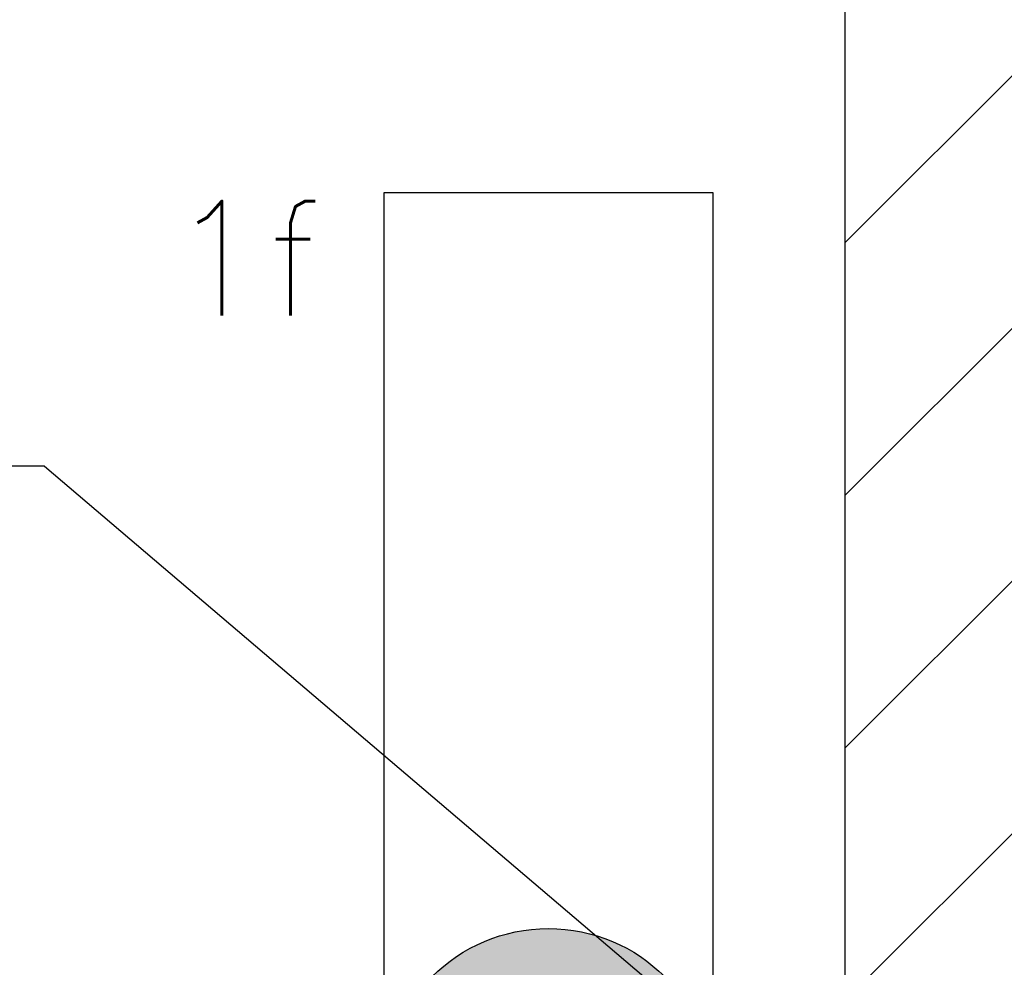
# Model space of a CAD drawing. Extents: x -118.2 to -44.5, y -40.2 to 1.8.
# Tile 37 of 56: x -81.28 to -80.591, y -19.809 to -19.146. Entities that reach past the tile are written whole.
import ezdxf
from ezdxf.enums import TextEntityAlignment as Align

# ---------------------------------------------------------------- set-up
doc = ezdxf.new("R2010")
doc.units = 0
doc.header["$MEASUREMENT"] = 0
for name, color, linetype in [('calha', 150, 'Continuous'), ('ILUMINACAO', 1, 'Continuous'), ('LINHA', 40, 'Continuous')]:
    doc.layers.add(name, color=color, linetype=linetype)
doc.styles.add('ROMANS', font='romans')

# ---------------------------------------------------------------- blocks, each defined once
blk = doc.blocks.new('LF4X408')
for p, q in [((-630, 115), (630, 115)), ((-630, -115), (-630, 115)), ((630, -115), (-630, -115))]:
    blk.add_line(p, q)
blk.add_circle((0, 0), 115)
at = {"style": 'ROMANS', "flags": 8}
for tag, p in [('009', (590.93, 199.27)), ('001', (-623.95, -200.38))]:
    blk.add_attdef(tag, text='', height=80, dxfattribs=at).set_placement(p, align=Align.MIDDLE_CENTER)
blk.add_attdef('020', text='', height=80, dxfattribs=at).set_placement((565.71, -164.11), align=Align.TOP_LEFT)

msp = doc.modelspace()

# ---------------------------------------------------------------- hatches: boundary and pattern name
at = {"layer": 'calha'}
h = msp.add_hatch(dxfattribs=at)
h.set_pattern_fill('ANSI31', color=256, style=0)
h.set_pattern_definition([(45, (-92.47007, 71.10702), (-0.08838835, 0.08838835), [])])
h.paths.add_polyline_path([(-80.70212, -11.82103), (-80.55212, -11.82103), (-80.55212, -8.52695), (-80.70212, -8.52695)])
h.paths.add_polyline_path([(-80.55212, -12.25696), (-80.70212, -12.25696), (-80.70212, -27.37695), (-80.55212, -27.37695)])
at = {"layer": 'ILUMINACAO'}
h = msp.add_hatch(color=256, dxfattribs=at)
edge = h.paths.add_edge_path()
edge.add_line((-80.79469, -19.26695), (-80.79469, -20.52695))
edge = h.paths.add_edge_path()
edge.add_line((-80.79469, -20.52695), (-81.02469, -20.52695))
edge = h.paths.add_edge_path()
edge.add_line((-81.02469, -20.52695), (-81.02469, -19.26695))
edge = h.paths.add_edge_path()
edge.add_line((-81.02469, -19.26695), (-80.79469, -19.26695))
edge = h.paths.add_edge_path()
edge.add_arc((-80.90969, -19.89695), 0.115, 0, 360)
h.paths.add_polyline_path([(-80.79137, -20.54788), (-80.62947, -20.54788), (-80.62947, -20.42788), (-80.79137, -20.42788)], flags=9)

# ---------------------------------------------------------------- linework, layer by layer
at = {"layer": 'calha'}
msp.add_line((-80.70212, -27.37695), (-80.70212, -12.18548), dxfattribs=at)
at = {"layer": 'LINHA'}
for q in [(-81.69011, -19.45842), (-80.74712, -19.89695)]:
    msp.add_line((-81.26227, -19.45842), q, dxfattribs=at)

# ---------------------------------------------------------------- block references
at = {"layer": 'ILUMINACAO'}
ref = msp.add_blockref('LF4X408', (-80.90969, -19.89695), dxfattribs=dict(at, xscale=0.0009999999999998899, yscale=0.0009999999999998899, zscale=0.0009999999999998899, rotation=270))
ref.add_attrib('009', '1f', dxfattribs={"layer": '0', "height": 0.08, "style": 'ROMANS', "flags": 8}).set_placement((-81.12095, -19.31295), align=Align.MIDDLE_CENTER)

doc.saveas('drawing.dxf')
